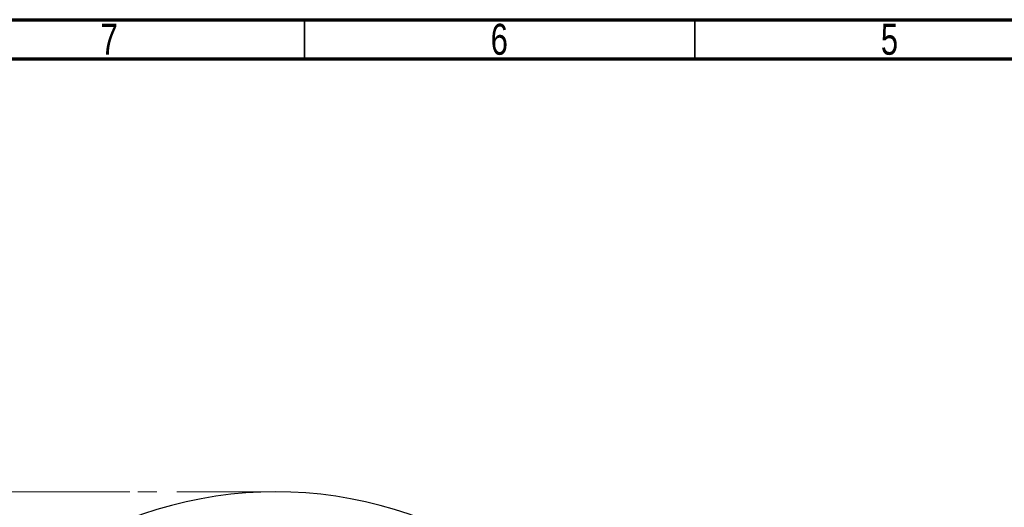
# Model space of a CAD drawing. Header units: inches. Extents: x 0.6 to 16.3, y 0.2 to 11.5.
# Tile 9 of 18: x 3.1 to 8.1, y 9 to 11.5. Entities that reach past the tile are written whole.
import ezdxf

# ---------------------------------------------------------------- set-up
doc = ezdxf.new("R2010")
doc.units = ezdxf.units.IN
doc.header["$MEASUREMENT"] = 0
doc.linetypes.add('CENTERX2', pattern=[0.8, 0.5, -0.1, 0.1, -0.1])
doc.styles.add('SLDTEXTSTYLE0', font='TXT', dxfattribs={"width": 0.75})
doc.dimstyles.new('SLDDIMSTYLE0', dxfattribs={"dimtxt": 0.137795, "dimasz": 0.14, "dimexe": 0, "dimexo": 0.0625, "dimgap": 0.034449, "dimtad": 0, "dimtih": 1, "dimtoh": 1, "dimdec": 1, "dimlfac": 1.5, "dimrnd": 1e-09, "dimzin": 12, "dimdsep": 46, "dimtxsty": 'SLDTEXTSTYLE0', "dimblk1": 'CLOSED', "dimblk2": 'CLOSED', "dimsah": 1, "dimcen": 0.09, "dimadec": 0, "dimazin": 3, "dimtfac": 1, "dimtdec": 1, "dimtofl": 0, "dimtmove": 0, "dimatfit": 3, "dimldrblk": 'CLOSED', "dimfxl": 0, "dimfrac": 2, "dimtolj": 1, "dimtzin": 12, "dimarcsym": 0})

# ---------------------------------------------------------------- blocks, each defined once
blk = doc.blocks.new('_Closed')
at = {"color": 0, "linetype": 'ByBlock', "lineweight": -2}
for p, q in [((-1, 0.166667), (0, 0)), ((-1, 0.166667), (-1, -0.166667)), ((0, 0), (-1, -0.166667)), ((0, 0), (-1, 0))]:
    blk.add_line(p, q, dxfattribs=at)
blk = doc.blocks.new('_D')
at = {"color": 7, "linetype": 'Continuous', "lineweight": 0}
for p, q in [((3.6467, 9.115), (1.4237, 9.115)), ((1.4631, 9.115), (1.4631, 8.1516)), ((1.3104, 8.1236), (1.2684, 8.1236)), ((1.2684, 8.1236), (1.2684, 7.9049)), ((1.6158, 8.1236), (1.6578, 8.1236)), ((1.6578, 8.1236), (1.6578, 7.9049)), ((1.2684, 7.9049), (1.3104, 7.9049)), ((1.6578, 7.9049), (1.6158, 7.9049)), ((1.4631, 4.2453), (1.4631, 7.6987)), ((3.4789, 4.2453), (1.4237, 4.2453))]:
    blk.add_line(p, q, dxfattribs=at)
at = {"color": 7, "linetype": 'Continuous', "lineweight": 18, "xscale": 0.14, "yscale": 0.14}
for p, rotation in [((1.4631, 9.115), 90.0000000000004), ((1.4631, 4.2453), 270.0000000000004)]:
    blk.add_blockref('_Closed', p, dxfattribs=dict(at, rotation=rotation))
at = {"color": 7, "linetype": 'Continuous', "lineweight": 18, "char_height": 0.1378, "attachment_point": 1, "style": 'SLDTEXTSTYLE0'}
for s, insert in [('186', (1.3104, 8.0825)), ('7.3', (1.3358, 7.8763))]:
    blk.add_mtext(s, dxfattribs=dict(at, insert=insert))

msp = doc.modelspace()

# ---------------------------------------------------------------- linework, layer by layer
at = {"color": 7, "linetype": 'Continuous', "lineweight": 70}
for p, q in [((0.5906, 11.4961), (16.3386, 11.4961)), ((0.7874, 11.2992), (16.1417, 11.2992))]:
    msp.add_line(p, q, dxfattribs=at)
at = {"color": 7, "linetype": 'Continuous', "lineweight": 35}
for p, q in [((4.5276, 11.2992), (4.5276, 11.4961)), ((6.4961, 11.2992), (6.4961, 11.4961))]:
    msp.add_line(p, q, dxfattribs=at)
at = {"color": 7, "linetype": 'CENTERX2', "lineweight": 18}
msp.add_line((4.3826, 9.115), (3.6861, 9.115), dxfattribs=at)
at = {"color": 7, "linetype": 'Continuous', "lineweight": 25}
msp.add_arc((4.3826, 7.0617), 2.0533, 55.6839, 124.3161, dxfattribs=at)

# ---------------------------------------------------------------- texts
at = {"color": 7, "linetype": 'Continuous', "lineweight": 0, "char_height": 0.1562, "attachment_point": 2, "style": 'SLDTEXTSTYLE0'}
for s, insert in [('7', (3.5417, 11.4755)), ('6', (5.5102, 11.4755)), ('5', (7.4787, 11.4755))]:
    msp.add_mtext(s, dxfattribs=dict(at, insert=insert))

# ---------------------------------------------------------------- dimensions: what is measured, and where the dimension line sits
at = {"color": 7, "linetype": 'Continuous', "lineweight": 18}
dim = msp.add_linear_dim(base=(1.4631, 9.115), p1=(3.5183, 4.2453), p2=(3.6861, 9.115), angle=90, dimstyle='SLDDIMSTYLE0', dxfattribs=at)
dim.commit()
dim.dimension.update_dxf_attribs({"geometry": '_D', "text_midpoint": (1.4631, 7.9252), "dimtype": 160})

doc.saveas('drawing.dxf')
